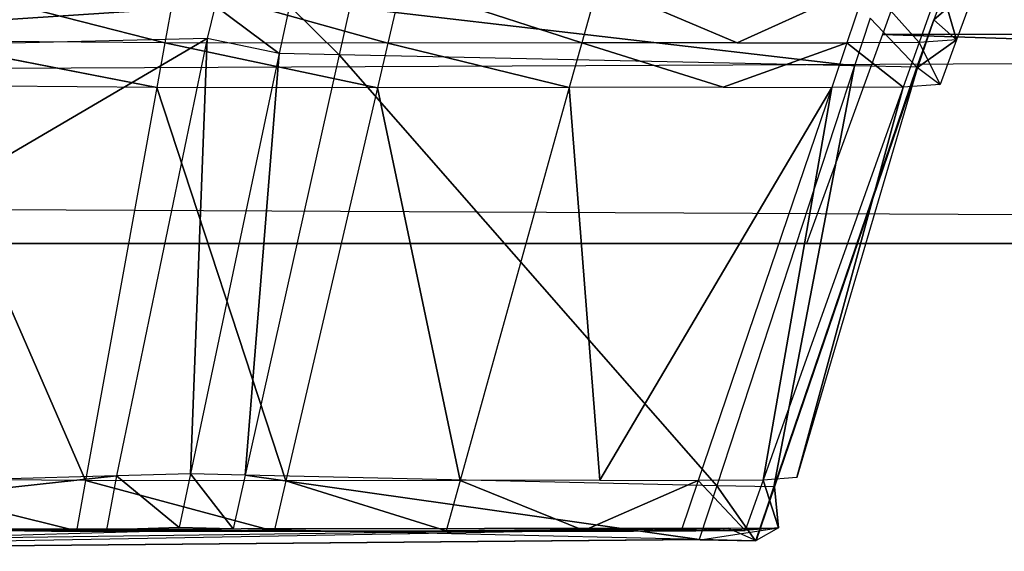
# Model space of a CAD drawing. Extents: x 0 to 0.356, y -0.372 to 0.
# Tile 21 of 32: x 0.29377 to 0.30157, y -0.37244 to -0.36823. Entities that reach past the tile are written whole.
import ezdxf

# ---------------------------------------------------------------- set-up
doc = ezdxf.new("R2010")
doc.units = 0
for name, color, linetype in [('L0_GRIFF_N_A714__2___REPLACEMTF', 7, 'CONTINUOUS'), ('L18_FRONTO_N_A714__0___REPLACEM', 7, 'CONTINUOUS'), ('L19_GRIFFO_N_A714__2___REPLACEM', 7, 'CONTINUOUS'), ('L3_FRONTU_N_A714__0___REPLACEMT', 7, 'CONTINUOUS')]:
    doc.layers.add(name, color=color, linetype=linetype)

msp = doc.modelspace()

# ---------------------------------------------------------------- linework, layer by layer
at = {"layer": 'L0_GRIFF_N_A714__2___REPLACEMTF', "color": 254}
for points, invisible_edges in [([(0.301179, -0.36777, 0.516709), (0.301004, -0.368227, 0.517014), (0.301008, -0.368231, 0.516709), (0.301179, -0.36777, 0.516709)], 13), ([(0.301008, -0.368231, 0.516709), (0.301359, -0.367922, 0.503193), (0.301179, -0.36777, 0.516709), (0.301008, -0.368231, 0.516709)], 14), ([(0.293033, -0.367932, 0.491464), (0.294922, -0.368411, 0.492505), (0.292975, -0.368398, 0.491624), (0.293033, -0.367932, 0.491464)], 13), ([(0.294922, -0.368411, 0.492505), (0.293033, -0.367932, 0.491464), (0.295006, -0.367946, 0.492357), (0.294922, -0.368411, 0.492505)], 14), ([(0.299453, -0.368411, 0.49703), (0.298351, -0.367946, 0.495159), (0.2996, -0.367945, 0.496945), (0.299453, -0.368411, 0.49703)], 14), ([(0.300478, -0.367947, 0.498926), (0.299453, -0.368411, 0.49703), (0.2996, -0.367945, 0.496945), (0.300478, -0.367947, 0.498926)], 14), ([(0.300892, -0.36841, 0.501058), (0.300478, -0.367947, 0.498926), (0.301058, -0.367944, 0.501028), (0.300892, -0.36841, 0.501058)], 14), ([(0.301058, -0.367944, 0.501028), (0.301189, -0.368387, 0.503195), (0.300892, -0.36841, 0.501058), (0.301058, -0.367944, 0.501028)], 13), ([(0.301359, -0.367922, 0.503193), (0.301008, -0.368231, 0.516709), (0.301189, -0.368387, 0.503195), (0.301359, -0.367922, 0.503193)], 13), ([(0.301189, -0.368387, 0.503195), (0.301058, -0.367944, 0.501028), (0.301359, -0.367922, 0.503193), (0.301189, -0.368387, 0.503195)], 14), ([(0.295006, -0.367946, 0.492357), (0.296687, -0.368415, 0.493742), (0.294922, -0.368411, 0.492505), (0.295006, -0.367946, 0.492357)], 13), ([(0.296687, -0.368415, 0.493742), (0.295006, -0.367946, 0.492357), (0.296795, -0.36795, 0.493611), (0.296687, -0.368415, 0.493742)], 14), ([(0.296795, -0.36795, 0.493611), (0.298221, -0.368411, 0.495269), (0.296687, -0.368415, 0.493742), (0.296795, -0.36795, 0.493611)], 13), ([(0.298221, -0.368411, 0.495269), (0.296795, -0.36795, 0.493611), (0.298351, -0.367946, 0.495159), (0.298221, -0.368411, 0.495269)], 14), ([(0.298351, -0.367946, 0.495159), (0.299453, -0.368411, 0.49703), (0.298221, -0.368411, 0.495269), (0.298351, -0.367946, 0.495159)], 13), ([(0.299453, -0.368411, 0.49703), (0.300478, -0.367947, 0.498926), (0.30032, -0.368412, 0.498985), (0.299453, -0.368411, 0.49703)], 13), ([(0.300478, -0.367947, 0.498926), (0.300892, -0.36841, 0.501058), (0.30032, -0.368412, 0.498985), (0.300478, -0.367947, 0.498926)], 13), ([(0.289086, -0.368524, 0.517014), (0.295321, -0.36812, 0.517014), (0.289085, -0.36813, 0.517014), (0.289086, -0.368524, 0.517014)], 13), ([(0.295321, -0.36812, 0.517014), (0.289086, -0.368524, 0.517014), (0.295257, -0.368377, 0.517014), (0.295321, -0.36812, 0.517014)], 14), ([(0.295827, -0.368497, 0.517014), (0.295321, -0.36812, 0.517014), (0.295257, -0.368377, 0.517014), (0.295827, -0.368497, 0.517014)], 13), ([(0.295321, -0.36812, 0.517014), (0.295827, -0.368497, 0.517014), (0.295907, -0.368119, 0.517014), (0.295321, -0.36812, 0.517014)], 14), ([(0.296301, -0.368507, 0.517014), (0.295907, -0.368119, 0.517014), (0.295827, -0.368497, 0.517014), (0.296301, -0.368507, 0.517014)], 13), ([(0.295907, -0.368119, 0.517014), (0.296301, -0.368507, 0.517014), (0.296385, -0.368129, 0.517014), (0.295907, -0.368119, 0.517014)], 14), ([(0.300381, -0.368594, 0.517014), (0.296385, -0.368129, 0.517014), (0.296301, -0.368507, 0.517014), (0.300381, -0.368594, 0.517014)], 13), ([(0.296385, -0.368129, 0.517014), (0.300381, -0.368594, 0.517014), (0.300505, -0.368217, 0.517014), (0.296385, -0.368129, 0.517014)], 14), ([(0.300875, -0.368605, 0.517014), (0.300505, -0.368217, 0.517014), (0.300381, -0.368594, 0.517014), (0.300875, -0.368605, 0.517014)], 13), ([(0.300505, -0.368217, 0.517014), (0.300875, -0.368605, 0.517014), (0.301004, -0.368227, 0.517014), (0.300505, -0.368217, 0.517014)], 14), ([(0.300875, -0.368605, 0.517014), (0.301008, -0.368231, 0.516709), (0.301004, -0.368227, 0.517014), (0.300875, -0.368605, 0.517014)], 14), ([(0.301008, -0.368231, 0.516709), (0.300875, -0.368605, 0.517014), (0.300879, -0.368608, 0.51671), (0.301008, -0.368231, 0.516709)], 13), ([(0.300879, -0.368608, 0.51671), (0.301189, -0.368387, 0.503195), (0.301008, -0.368231, 0.516709), (0.300879, -0.368608, 0.51671)], 14), ([(0.289095, -0.371989, 0.517014), (0.295257, -0.368377, 0.517014), (0.289086, -0.368524, 0.517014), (0.289095, -0.371989, 0.517014)], 13), ([(0.295257, -0.368377, 0.517014), (0.289095, -0.371989, 0.517014), (0.29454, -0.371838, 0.517014), (0.295257, -0.368377, 0.517014)], 14), ([(0.292975, -0.368398, 0.491624), (0.294858, -0.368765, 0.492617), (0.292931, -0.368751, 0.491745), (0.292975, -0.368398, 0.491624)], 13), ([(0.294858, -0.368765, 0.492617), (0.292975, -0.368398, 0.491624), (0.294922, -0.368411, 0.492505), (0.294858, -0.368765, 0.492617)], 14), ([(0.295124, -0.371822, 0.517014), (0.295257, -0.368377, 0.517014), (0.29454, -0.371838, 0.517014), (0.295124, -0.371822, 0.517014)], 13), ([(0.294922, -0.368411, 0.492505), (0.296604, -0.368768, 0.493841), (0.294858, -0.368765, 0.492617), (0.294922, -0.368411, 0.492505)], 13), ([(0.296604, -0.368768, 0.493841), (0.294922, -0.368411, 0.492505), (0.296687, -0.368415, 0.493742), (0.296604, -0.368768, 0.493841)], 14), ([(0.295257, -0.368377, 0.517014), (0.295124, -0.371822, 0.517014), (0.295827, -0.368497, 0.517014), (0.295257, -0.368377, 0.517014)], 14), ([(0.298123, -0.368765, 0.495352), (0.296687, -0.368415, 0.493742), (0.298221, -0.368411, 0.495269), (0.298123, -0.368765, 0.495352)], 14), ([(0.298221, -0.368411, 0.495269), (0.299342, -0.368764, 0.497096), (0.298123, -0.368765, 0.495352), (0.298221, -0.368411, 0.495269)], 13), ([(0.299342, -0.368764, 0.497096), (0.298221, -0.368411, 0.495269), (0.299453, -0.368411, 0.49703), (0.299342, -0.368764, 0.497096)], 14), ([(0.30032, -0.368412, 0.498985), (0.299342, -0.368764, 0.497096), (0.299453, -0.368411, 0.49703), (0.30032, -0.368412, 0.498985)], 14), ([(0.299342, -0.368764, 0.497096), (0.30032, -0.368412, 0.498985), (0.3002, -0.368766, 0.49903), (0.299342, -0.368764, 0.497096)], 13), ([(0.30032, -0.368412, 0.498985), (0.300766, -0.368763, 0.501082), (0.3002, -0.368766, 0.49903), (0.30032, -0.368412, 0.498985)], 13), ([(0.300766, -0.368763, 0.501082), (0.30032, -0.368412, 0.498985), (0.300892, -0.36841, 0.501058), (0.300766, -0.368763, 0.501082)], 14), ([(0.300892, -0.36841, 0.501058), (0.301059, -0.368741, 0.503196), (0.300766, -0.368763, 0.501082), (0.300892, -0.36841, 0.501058)], 13), ([(0.301189, -0.368387, 0.503195), (0.300879, -0.368608, 0.51671), (0.301059, -0.368741, 0.503196), (0.301189, -0.368387, 0.503195)], 13), ([(0.301059, -0.368741, 0.503196), (0.300892, -0.36841, 0.501058), (0.301189, -0.368387, 0.503195), (0.301059, -0.368741, 0.503196)], 14), ([(0.296687, -0.368415, 0.493742), (0.298123, -0.368765, 0.495352), (0.296604, -0.368768, 0.493841), (0.296687, -0.368415, 0.493742)], 13), ([(0.295557, -0.371832, 0.517014), (0.295827, -0.368497, 0.517014), (0.295124, -0.371822, 0.517014), (0.295557, -0.371832, 0.517014)], 13), ([(0.295827, -0.368497, 0.517014), (0.295557, -0.371832, 0.517014), (0.296301, -0.368507, 0.517014), (0.295827, -0.368497, 0.517014)], 14), ([(0.29929, -0.371916, 0.517014), (0.296301, -0.368507, 0.517014), (0.295557, -0.371832, 0.517014), (0.29929, -0.371916, 0.517014)], 13), ([(0.296301, -0.368507, 0.517014), (0.29929, -0.371916, 0.517014), (0.300381, -0.368594, 0.517014), (0.296301, -0.368507, 0.517014)], 14), ([(0.299743, -0.371926, 0.517014), (0.300381, -0.368594, 0.517014), (0.29929, -0.371916, 0.517014), (0.299743, -0.371926, 0.517014)], 13), ([(0.300381, -0.368594, 0.517014), (0.299743, -0.371926, 0.517014), (0.300875, -0.368605, 0.517014), (0.300381, -0.368594, 0.517014)], 14), ([(0.299747, -0.371925, 0.51671), (0.300875, -0.368605, 0.517014), (0.299743, -0.371926, 0.517014), (0.299747, -0.371925, 0.51671)], 13), ([(0.300875, -0.368605, 0.517014), (0.299747, -0.371925, 0.51671), (0.300879, -0.368608, 0.51671), (0.300875, -0.368605, 0.517014)], 14), ([(0.300879, -0.368608, 0.51671), (0.299747, -0.371925, 0.51671), (0.299923, -0.371852, 0.503208), (0.300879, -0.368608, 0.51671)], 14), ([(0.300879, -0.368608, 0.51671), (0.299923, -0.371852, 0.503208), (0.301059, -0.368741, 0.503196), (0.300879, -0.368608, 0.51671)], 14), ([(0.292931, -0.368751, 0.491745), (0.294294, -0.371874, 0.493604), (0.292545, -0.371861, 0.492813), (0.292931, -0.368751, 0.491745)], 13), ([(0.294294, -0.371874, 0.493604), (0.292931, -0.368751, 0.491745), (0.294858, -0.368765, 0.492617), (0.294294, -0.371874, 0.493604)], 14), ([(0.294858, -0.368765, 0.492617), (0.295879, -0.371877, 0.494716), (0.294294, -0.371874, 0.493604), (0.294858, -0.368765, 0.492617)], 13), ([(0.295879, -0.371877, 0.494716), (0.294858, -0.368765, 0.492617), (0.296604, -0.368768, 0.493841), (0.295879, -0.371877, 0.494716)], 14), ([(0.296604, -0.368768, 0.493841), (0.297258, -0.371874, 0.496087), (0.295879, -0.371877, 0.494716), (0.296604, -0.368768, 0.493841)], 13), ([(0.297258, -0.371874, 0.496087), (0.296604, -0.368768, 0.493841), (0.298123, -0.368765, 0.495352), (0.297258, -0.371874, 0.496087)], 14), ([(0.298123, -0.368765, 0.495352), (0.298364, -0.371873, 0.49767), (0.297258, -0.371874, 0.496087), (0.298123, -0.368765, 0.495352)], 13), ([(0.298364, -0.371873, 0.49767), (0.298123, -0.368765, 0.495352), (0.299342, -0.368764, 0.497096), (0.298364, -0.371873, 0.49767)], 14), ([(0.3002, -0.368766, 0.49903), (0.298364, -0.371873, 0.49767), (0.299342, -0.368764, 0.497096), (0.3002, -0.368766, 0.49903)], 14), ([(0.298364, -0.371873, 0.49767), (0.3002, -0.368766, 0.49903), (0.299143, -0.371875, 0.499426), (0.298364, -0.371873, 0.49767)], 13), ([(0.3002, -0.368766, 0.49903), (0.299657, -0.371872, 0.501289), (0.299143, -0.371875, 0.499426), (0.3002, -0.368766, 0.49903)], 13), ([(0.300766, -0.368763, 0.501082), (0.299923, -0.371852, 0.503208), (0.299657, -0.371872, 0.501289), (0.300766, -0.368763, 0.501082)], 13), ([(0.299657, -0.371872, 0.501289), (0.3002, -0.368766, 0.49903), (0.300766, -0.368763, 0.501082), (0.299657, -0.371872, 0.501289)], 14), ([(0.299923, -0.371852, 0.503208), (0.300766, -0.368763, 0.501082), (0.301059, -0.368741, 0.503196), (0.299923, -0.371852, 0.503208)], 14), ([(0.289095, -0.372433, 0.517014), (0.29454, -0.371838, 0.517014), (0.289095, -0.371989, 0.517014), (0.289095, -0.372433, 0.517014)], 13), ([(0.29454, -0.371838, 0.517014), (0.289095, -0.372433, 0.517014), (0.294459, -0.372265, 0.517014), (0.29454, -0.371838, 0.517014)], 14), ([(0.295034, -0.372247, 0.517014), (0.29454, -0.371838, 0.517014), (0.294459, -0.372265, 0.517014), (0.295034, -0.372247, 0.517014)], 13), ([(0.29454, -0.371838, 0.517014), (0.295034, -0.372247, 0.517014), (0.295124, -0.371822, 0.517014), (0.29454, -0.371838, 0.517014)], 14), ([(0.295462, -0.372257, 0.517014), (0.295124, -0.371822, 0.517014), (0.295034, -0.372247, 0.517014), (0.295462, -0.372257, 0.517014)], 13), ([(0.295124, -0.371822, 0.517014), (0.295462, -0.372257, 0.517014), (0.295557, -0.371832, 0.517014), (0.295124, -0.371822, 0.517014)], 14), ([(0.299151, -0.372341, 0.517014), (0.295557, -0.371832, 0.517014), (0.295462, -0.372257, 0.517014), (0.299151, -0.372341, 0.517014)], 13), ([(0.295557, -0.371832, 0.517014), (0.299151, -0.372341, 0.517014), (0.29929, -0.371916, 0.517014), (0.295557, -0.371832, 0.517014)], 14), ([(0.292545, -0.371861, 0.492813), (0.294222, -0.372272, 0.493731), (0.292495, -0.372259, 0.49295), (0.292545, -0.371861, 0.492813)], 13), ([(0.294222, -0.372272, 0.493731), (0.292545, -0.371861, 0.492813), (0.294294, -0.371874, 0.493604), (0.294222, -0.372272, 0.493731)], 14), ([(0.294294, -0.371874, 0.493604), (0.295786, -0.372275, 0.494828), (0.294222, -0.372272, 0.493731), (0.294294, -0.371874, 0.493604)], 13), ([(0.295786, -0.372275, 0.494828), (0.294294, -0.371874, 0.493604), (0.295879, -0.371877, 0.494716), (0.295786, -0.372275, 0.494828)], 14), ([(0.295879, -0.371877, 0.494716), (0.297147, -0.372272, 0.496181), (0.295786, -0.372275, 0.494828), (0.295879, -0.371877, 0.494716)], 13), ([(0.297147, -0.372272, 0.496181), (0.295879, -0.371877, 0.494716), (0.297258, -0.371874, 0.496087), (0.297147, -0.372272, 0.496181)], 14), ([(0.297258, -0.371874, 0.496087), (0.298239, -0.372271, 0.497744), (0.297147, -0.372272, 0.496181), (0.297258, -0.371874, 0.496087)], 13), ([(0.298239, -0.372271, 0.497744), (0.297258, -0.371874, 0.496087), (0.298364, -0.371873, 0.49767), (0.298239, -0.372271, 0.497744)], 14), ([(0.299143, -0.371875, 0.499426), (0.298239, -0.372271, 0.497744), (0.298364, -0.371873, 0.49767), (0.299143, -0.371875, 0.499426)], 14), ([(0.298239, -0.372271, 0.497744), (0.299143, -0.371875, 0.499426), (0.299008, -0.372273, 0.499477), (0.298239, -0.372271, 0.497744)], 13), ([(0.299143, -0.371875, 0.499426), (0.299515, -0.37227, 0.501315), (0.299008, -0.372273, 0.499477), (0.299143, -0.371875, 0.499426)], 13), ([(0.299515, -0.37227, 0.501315), (0.299143, -0.371875, 0.499426), (0.299657, -0.371872, 0.501289), (0.299515, -0.37227, 0.501315)], 14), ([(0.299598, -0.372351, 0.517014), (0.29929, -0.371916, 0.517014), (0.299151, -0.372341, 0.517014), (0.299598, -0.372351, 0.517014)], 13), ([(0.29929, -0.371916, 0.517014), (0.299598, -0.372351, 0.517014), (0.299743, -0.371926, 0.517014), (0.29929, -0.371916, 0.517014)], 14), ([(0.299657, -0.371872, 0.501289), (0.299778, -0.37225, 0.503209), (0.299515, -0.37227, 0.501315), (0.299657, -0.371872, 0.501289)], 13), ([(0.299778, -0.37225, 0.503209), (0.299657, -0.371872, 0.501289), (0.299923, -0.371852, 0.503208), (0.299778, -0.37225, 0.503209)], 14), ([(0.299747, -0.371925, 0.51671), (0.299778, -0.37225, 0.503209), (0.299923, -0.371852, 0.503208), (0.299747, -0.371925, 0.51671)], 14), ([(0.299602, -0.372349, 0.51671), (0.299743, -0.371926, 0.517014), (0.299598, -0.372351, 0.517014), (0.299602, -0.372349, 0.51671)], 13), ([(0.299778, -0.37225, 0.503209), (0.299747, -0.371925, 0.51671), (0.299602, -0.372349, 0.51671), (0.299778, -0.37225, 0.503209)], 13), ([(0.299743, -0.371926, 0.517014), (0.299602, -0.372349, 0.51671), (0.299747, -0.371925, 0.51671), (0.299743, -0.371926, 0.517014)], 14), ([(0.2891, -0.372435, 0.516677), (0.28899, -0.372389, 0.495694), (0.29938, -0.372253, 0.503234), (0.2891, -0.372435, 0.516677)], 14), ([(0.29938, -0.372253, 0.503234), (0.28899, -0.372389, 0.495694), (0.292359, -0.372262, 0.493325), (0.29938, -0.372253, 0.503234)], 14), ([(0.289095, -0.372433, 0.517014), (0.2891, -0.372435, 0.516677), (0.295462, -0.372257, 0.517014), (0.289095, -0.372433, 0.517014)], 14), ([(0.29916, -0.372344, 0.516708), (0.2891, -0.372435, 0.516677), (0.29938, -0.372253, 0.503234), (0.29916, -0.372344, 0.516708)], 14), ([(0.299151, -0.372341, 0.517014), (0.295462, -0.372257, 0.517014), (0.2891, -0.372435, 0.516677), (0.299151, -0.372341, 0.517014)], 14), ([(0.29938, -0.372253, 0.503234), (0.292359, -0.372262, 0.493325), (0.296841, -0.372275, 0.496438), (0.29938, -0.372253, 0.503234)], 14), ([(0.294222, -0.372272, 0.493731), (0.292359, -0.372262, 0.493325), (0.292495, -0.372259, 0.49295), (0.294222, -0.372272, 0.493731)], 13), ([(0.292359, -0.372262, 0.493325), (0.294222, -0.372272, 0.493731), (0.294024, -0.372275, 0.494078), (0.292359, -0.372262, 0.493325)], 14), ([(0.296841, -0.372275, 0.496438), (0.292359, -0.372262, 0.493325), (0.294024, -0.372275, 0.494078), (0.296841, -0.372275, 0.496438)], 14), ([(0.295786, -0.372275, 0.494828), (0.294024, -0.372275, 0.494078), (0.294222, -0.372272, 0.493731), (0.295786, -0.372275, 0.494828)], 13), ([(0.294024, -0.372275, 0.494078), (0.295786, -0.372275, 0.494828), (0.29553, -0.372278, 0.495134), (0.294024, -0.372275, 0.494078)], 14), ([(0.296841, -0.372275, 0.496438), (0.294024, -0.372275, 0.494078), (0.29553, -0.372278, 0.495134), (0.296841, -0.372275, 0.496438)], 14), ([(0.297147, -0.372272, 0.496181), (0.29553, -0.372278, 0.495134), (0.295786, -0.372275, 0.494828), (0.297147, -0.372272, 0.496181)], 13), ([(0.29553, -0.372278, 0.495134), (0.297147, -0.372272, 0.496181), (0.296841, -0.372275, 0.496438), (0.29553, -0.372278, 0.495134)], 14), ([(0.29938, -0.372253, 0.503234), (0.296841, -0.372275, 0.496438), (0.298632, -0.372276, 0.499611), (0.29938, -0.372253, 0.503234)], 14), ([(0.298239, -0.372271, 0.497744), (0.296841, -0.372275, 0.496438), (0.297147, -0.372272, 0.496181), (0.298239, -0.372271, 0.497744)], 13), ([(0.296841, -0.372275, 0.496438), (0.298239, -0.372271, 0.497744), (0.297891, -0.372274, 0.49794), (0.296841, -0.372275, 0.496438)], 14), ([(0.298632, -0.372276, 0.499611), (0.296841, -0.372275, 0.496438), (0.297891, -0.372274, 0.49794), (0.298632, -0.372276, 0.499611)], 14), ([(0.299008, -0.372273, 0.499477), (0.297891, -0.372274, 0.49794), (0.298239, -0.372271, 0.497744), (0.299008, -0.372273, 0.499477)], 13), ([(0.297891, -0.372274, 0.49794), (0.299008, -0.372273, 0.499477), (0.298632, -0.372276, 0.499611), (0.297891, -0.372274, 0.49794)], 14), ([(0.29938, -0.372253, 0.503234), (0.298632, -0.372276, 0.499611), (0.299125, -0.372273, 0.501396), (0.29938, -0.372253, 0.503234)], 14), ([(0.299515, -0.37227, 0.501315), (0.298632, -0.372276, 0.499611), (0.299008, -0.372273, 0.499477), (0.299515, -0.37227, 0.501315)], 13), ([(0.298632, -0.372276, 0.499611), (0.299515, -0.37227, 0.501315), (0.299125, -0.372273, 0.501396), (0.298632, -0.372276, 0.499611)], 14), ([(0.299778, -0.37225, 0.503209), (0.299125, -0.372273, 0.501396), (0.299515, -0.37227, 0.501315), (0.299778, -0.37225, 0.503209)], 13), ([(0.299125, -0.372273, 0.501396), (0.299778, -0.37225, 0.503209), (0.29938, -0.372253, 0.503234), (0.299125, -0.372273, 0.501396)], 14), ([(0.29938, -0.372253, 0.503234), (0.299602, -0.372349, 0.51671), (0.29916, -0.372344, 0.516708), (0.29938, -0.372253, 0.503234)], 14), ([(0.299602, -0.372349, 0.51671), (0.29938, -0.372253, 0.503234), (0.299778, -0.37225, 0.503209), (0.299602, -0.372349, 0.51671)], 13), ([(0.299151, -0.372341, 0.517014), (0.2891, -0.372435, 0.516677), (0.29916, -0.372344, 0.516708), (0.299151, -0.372341, 0.517014)], 14), ([(0.299602, -0.372349, 0.51671), (0.299151, -0.372341, 0.517014), (0.29916, -0.372344, 0.516708), (0.299602, -0.372349, 0.51671)], 13), ([(0.299151, -0.372341, 0.517014), (0.299602, -0.372349, 0.51671), (0.299598, -0.372351, 0.517014), (0.299151, -0.372341, 0.517014)], 14)]:
    msp.add_3dface(points, dxfattribs=dict(at, invisible_edges=invisible_edges))
at = {"layer": 'L18_FRONTO_N_A714__0___REPLACEM', "color": 8}
for points, invisible_edges in [([(0.349193, -0.368345, 0.856), (0.006722, -0.352928, 0.856), (0.006722, -0.368345, 0.856), (0.349193, -0.368345, 0.856)], 13), ([(0.006722, -0.352928, 0.856), (0.349193, -0.368345, 0.856), (0.349193, -0.352928, 0.856), (0.006722, -0.352928, 0.856)], 14), ([(0.306214, -0.352928, 0.521), (0.349193, -0.368345, 0.521), (0.300602, -0.368345, 0.521), (0.306214, -0.352928, 0.521)], 13), ([(0.349193, -0.37, 0.856), (0.006722, -0.368345, 0.856), (0.006722, -0.37, 0.856), (0.349193, -0.37, 0.856)], 13), ([(0.006722, -0.368345, 0.856), (0.349193, -0.37, 0.856), (0.349193, -0.368345, 0.856), (0.006722, -0.368345, 0.856)], 14), ([(0.300602, -0.368345, 0.521), (0.349193, -0.37, 0.521), (0.3, -0.37, 0.521), (0.300602, -0.368345, 0.521)], 13), ([(0.349193, -0.37, 0.521), (0.300602, -0.368345, 0.521), (0.349193, -0.368345, 0.521), (0.349193, -0.37, 0.521)], 14), ([(0.006722, -0.37, 0.85429), (0.066, -0.37, 0.543), (0.349193, -0.37, 0.85429), (0.006722, -0.37, 0.85429)], 15), ([(0.349193, -0.37, 0.856), (0.006722, -0.37, 0.85429), (0.349193, -0.37, 0.85429), (0.349193, -0.37, 0.856)], 13), ([(0.006722, -0.37, 0.85429), (0.349193, -0.37, 0.856), (0.006722, -0.37, 0.856), (0.006722, -0.37, 0.85429)], 14), ([(0.29, -0.37, 0.543), (0.349193, -0.37, 0.85429), (0.066, -0.37, 0.543), (0.29, -0.37, 0.543)], 13), ([(0.291951, -0.37, 0.542808), (0.349193, -0.37, 0.85429), (0.29, -0.37, 0.543), (0.291951, -0.37, 0.542808)], 10), ([(0.293827, -0.37, 0.542239), (0.349193, -0.37, 0.85429), (0.291951, -0.37, 0.542808), (0.293827, -0.37, 0.542239)], 13), ([(0.295556, -0.37, 0.541315), (0.349193, -0.37, 0.85429), (0.293827, -0.37, 0.542239), (0.295556, -0.37, 0.541315)], 10), ([(0.297071, -0.37, 0.540071), (0.349193, -0.37, 0.85429), (0.295556, -0.37, 0.541315), (0.297071, -0.37, 0.540071)], 13), ([(0.298315, -0.37, 0.538556), (0.349193, -0.37, 0.85429), (0.297071, -0.37, 0.540071), (0.298315, -0.37, 0.538556)], 10), ([(0.299239, -0.37, 0.536827), (0.349193, -0.37, 0.85429), (0.298315, -0.37, 0.538556), (0.299239, -0.37, 0.536827)], 13), ([(0.299808, -0.37, 0.534951), (0.349193, -0.37, 0.85429), (0.299239, -0.37, 0.536827), (0.299808, -0.37, 0.534951)], 10), ([(0.3, -0.37, 0.533), (0.349193, -0.37, 0.85429), (0.299808, -0.37, 0.534951), (0.3, -0.37, 0.533)], 13), ([(0.349193, -0.37, 0.85429), (0.3, -0.37, 0.522618), (0.349193, -0.37, 0.522618), (0.349193, -0.37, 0.85429)], 13), ([(0.3, -0.37, 0.522618), (0.349193, -0.37, 0.85429), (0.3, -0.37, 0.533), (0.3, -0.37, 0.522618)], 10), ([(0.349193, -0.37, 0.522618), (0.3, -0.37, 0.521), (0.349193, -0.37, 0.521), (0.349193, -0.37, 0.522618)], 13), ([(0.3, -0.37, 0.521), (0.349193, -0.37, 0.522618), (0.3, -0.37, 0.522618), (0.3, -0.37, 0.521)], 14)]:
    msp.add_3dface(points, dxfattribs=dict(at, invisible_edges=invisible_edges))
at = {"layer": 'L19_GRIFFO_N_A714__2___REPLACEM', "color": 254}
for points, invisible_edges in [([(0.301004, -0.368227, 0.519986), (0.301179, -0.36777, 0.520291), (0.301008, -0.368231, 0.520291), (0.301004, -0.368227, 0.519986)], 13), ([(0.301359, -0.367922, 0.533807), (0.301008, -0.368231, 0.520291), (0.301179, -0.36777, 0.520291), (0.301359, -0.367922, 0.533807)], 14), ([(0.294922, -0.368411, 0.544496), (0.293033, -0.367932, 0.545536), (0.292975, -0.368398, 0.545376), (0.294922, -0.368411, 0.544496)], 13), ([(0.293033, -0.367932, 0.545536), (0.294922, -0.368411, 0.544496), (0.295006, -0.367946, 0.544643), (0.293033, -0.367932, 0.545536)], 14), ([(0.298351, -0.367946, 0.541842), (0.299453, -0.368411, 0.53997), (0.2996, -0.367945, 0.540056), (0.298351, -0.367946, 0.541842)], 14), ([(0.299453, -0.368411, 0.53997), (0.300478, -0.367947, 0.538074), (0.2996, -0.367945, 0.540056), (0.299453, -0.368411, 0.53997)], 14), ([(0.300478, -0.367947, 0.538074), (0.300892, -0.36841, 0.535942), (0.301058, -0.367944, 0.535972), (0.300478, -0.367947, 0.538074)], 14), ([(0.301189, -0.368387, 0.533805), (0.301058, -0.367944, 0.535972), (0.300892, -0.36841, 0.535942), (0.301189, -0.368387, 0.533805)], 13), ([(0.301008, -0.368231, 0.520291), (0.301359, -0.367922, 0.533807), (0.301189, -0.368387, 0.533805), (0.301008, -0.368231, 0.520291)], 13), ([(0.301058, -0.367944, 0.535972), (0.301189, -0.368387, 0.533805), (0.301359, -0.367922, 0.533807), (0.301058, -0.367944, 0.535972)], 14), ([(0.296687, -0.368415, 0.543258), (0.295006, -0.367946, 0.544643), (0.294922, -0.368411, 0.544496), (0.296687, -0.368415, 0.543258)], 13), ([(0.295006, -0.367946, 0.544643), (0.296687, -0.368415, 0.543258), (0.296795, -0.36795, 0.543389), (0.295006, -0.367946, 0.544643)], 14), ([(0.298221, -0.368411, 0.541732), (0.296795, -0.36795, 0.543389), (0.296687, -0.368415, 0.543258), (0.298221, -0.368411, 0.541732)], 13), ([(0.296795, -0.36795, 0.543389), (0.298221, -0.368411, 0.541732), (0.298351, -0.367946, 0.541842), (0.296795, -0.36795, 0.543389)], 14), ([(0.299453, -0.368411, 0.53997), (0.298351, -0.367946, 0.541842), (0.298221, -0.368411, 0.541732), (0.299453, -0.368411, 0.53997)], 13), ([(0.300478, -0.367947, 0.538074), (0.299453, -0.368411, 0.53997), (0.30032, -0.368412, 0.538015), (0.300478, -0.367947, 0.538074)], 13), ([(0.300892, -0.36841, 0.535942), (0.300478, -0.367947, 0.538074), (0.30032, -0.368412, 0.538015), (0.300892, -0.36841, 0.535942)], 13), ([(0.295321, -0.36812, 0.519986), (0.289086, -0.368524, 0.519986), (0.289085, -0.36813, 0.519986), (0.295321, -0.36812, 0.519986)], 13), ([(0.289086, -0.368524, 0.519986), (0.295321, -0.36812, 0.519986), (0.295257, -0.368377, 0.519986), (0.289086, -0.368524, 0.519986)], 14), ([(0.295321, -0.36812, 0.519986), (0.295827, -0.368497, 0.519986), (0.295257, -0.368377, 0.519986), (0.295321, -0.36812, 0.519986)], 13), ([(0.295827, -0.368497, 0.519986), (0.295321, -0.36812, 0.519986), (0.295907, -0.368119, 0.519986), (0.295827, -0.368497, 0.519986)], 14), ([(0.295907, -0.368119, 0.519986), (0.296301, -0.368507, 0.519986), (0.295827, -0.368497, 0.519986), (0.295907, -0.368119, 0.519986)], 13), ([(0.296301, -0.368507, 0.519986), (0.295907, -0.368119, 0.519986), (0.296385, -0.368129, 0.519986), (0.296301, -0.368507, 0.519986)], 14), ([(0.296385, -0.368129, 0.519986), (0.300381, -0.368594, 0.519986), (0.296301, -0.368507, 0.519986), (0.296385, -0.368129, 0.519986)], 13), ([(0.300381, -0.368594, 0.519986), (0.296385, -0.368129, 0.519986), (0.300505, -0.368217, 0.519986), (0.300381, -0.368594, 0.519986)], 14), ([(0.300505, -0.368217, 0.519986), (0.300875, -0.368605, 0.519986), (0.300381, -0.368594, 0.519986), (0.300505, -0.368217, 0.519986)], 13), ([(0.300875, -0.368605, 0.519986), (0.300505, -0.368217, 0.519986), (0.301004, -0.368227, 0.519986), (0.300875, -0.368605, 0.519986)], 14), ([(0.301008, -0.368231, 0.520291), (0.300875, -0.368605, 0.519986), (0.301004, -0.368227, 0.519986), (0.301008, -0.368231, 0.520291)], 14), ([(0.300875, -0.368605, 0.519986), (0.301008, -0.368231, 0.520291), (0.300879, -0.368608, 0.520291), (0.300875, -0.368605, 0.519986)], 13), ([(0.301189, -0.368387, 0.533805), (0.300879, -0.368608, 0.520291), (0.301008, -0.368231, 0.520291), (0.301189, -0.368387, 0.533805)], 14), ([(0.295257, -0.368377, 0.519986), (0.289095, -0.371989, 0.519986), (0.289086, -0.368524, 0.519986), (0.295257, -0.368377, 0.519986)], 13), ([(0.289095, -0.371989, 0.519986), (0.295257, -0.368377, 0.519986), (0.29454, -0.371838, 0.519986), (0.289095, -0.371989, 0.519986)], 14), ([(0.294858, -0.368765, 0.544383), (0.292975, -0.368398, 0.545376), (0.292931, -0.368751, 0.545255), (0.294858, -0.368765, 0.544383)], 13), ([(0.292975, -0.368398, 0.545376), (0.294858, -0.368765, 0.544383), (0.294922, -0.368411, 0.544496), (0.292975, -0.368398, 0.545376)], 14), ([(0.295257, -0.368377, 0.519986), (0.295124, -0.371822, 0.519986), (0.29454, -0.371838, 0.519986), (0.295257, -0.368377, 0.519986)], 13), ([(0.296604, -0.368768, 0.543159), (0.294922, -0.368411, 0.544496), (0.294858, -0.368765, 0.544383), (0.296604, -0.368768, 0.543159)], 13), ([(0.294922, -0.368411, 0.544496), (0.296604, -0.368768, 0.543159), (0.296687, -0.368415, 0.543258), (0.294922, -0.368411, 0.544496)], 14), ([(0.295124, -0.371822, 0.519986), (0.295257, -0.368377, 0.519986), (0.295827, -0.368497, 0.519986), (0.295124, -0.371822, 0.519986)], 14), ([(0.296687, -0.368415, 0.543258), (0.298123, -0.368765, 0.541648), (0.298221, -0.368411, 0.541732), (0.296687, -0.368415, 0.543258)], 14), ([(0.299342, -0.368764, 0.539904), (0.298221, -0.368411, 0.541732), (0.298123, -0.368765, 0.541648), (0.299342, -0.368764, 0.539904)], 13), ([(0.298221, -0.368411, 0.541732), (0.299342, -0.368764, 0.539904), (0.299453, -0.368411, 0.53997), (0.298221, -0.368411, 0.541732)], 14), ([(0.299342, -0.368764, 0.539904), (0.30032, -0.368412, 0.538015), (0.299453, -0.368411, 0.53997), (0.299342, -0.368764, 0.539904)], 14), ([(0.30032, -0.368412, 0.538015), (0.299342, -0.368764, 0.539904), (0.3002, -0.368766, 0.53797), (0.30032, -0.368412, 0.538015)], 13), ([(0.300766, -0.368763, 0.535918), (0.30032, -0.368412, 0.538015), (0.3002, -0.368766, 0.53797), (0.300766, -0.368763, 0.535918)], 13), ([(0.30032, -0.368412, 0.538015), (0.300766, -0.368763, 0.535918), (0.300892, -0.36841, 0.535942), (0.30032, -0.368412, 0.538015)], 14), ([(0.301059, -0.368741, 0.533804), (0.300892, -0.36841, 0.535942), (0.300766, -0.368763, 0.535918), (0.301059, -0.368741, 0.533804)], 13), ([(0.300879, -0.368608, 0.520291), (0.301189, -0.368387, 0.533805), (0.301059, -0.368741, 0.533804), (0.300879, -0.368608, 0.520291)], 13), ([(0.300892, -0.36841, 0.535942), (0.301059, -0.368741, 0.533804), (0.301189, -0.368387, 0.533805), (0.300892, -0.36841, 0.535942)], 14), ([(0.298123, -0.368765, 0.541648), (0.296687, -0.368415, 0.543258), (0.296604, -0.368768, 0.543159), (0.298123, -0.368765, 0.541648)], 13), ([(0.295827, -0.368497, 0.519986), (0.295557, -0.371832, 0.519986), (0.295124, -0.371822, 0.519986), (0.295827, -0.368497, 0.519986)], 13), ([(0.295557, -0.371832, 0.519986), (0.295827, -0.368497, 0.519986), (0.296301, -0.368507, 0.519986), (0.295557, -0.371832, 0.519986)], 14), ([(0.296301, -0.368507, 0.519986), (0.29929, -0.371916, 0.519986), (0.295557, -0.371832, 0.519986), (0.296301, -0.368507, 0.519986)], 13), ([(0.29929, -0.371916, 0.519986), (0.296301, -0.368507, 0.519986), (0.300381, -0.368594, 0.519986), (0.29929, -0.371916, 0.519986)], 14), ([(0.300381, -0.368594, 0.519986), (0.299743, -0.371926, 0.519986), (0.29929, -0.371916, 0.519986), (0.300381, -0.368594, 0.519986)], 13), ([(0.299743, -0.371926, 0.519986), (0.300381, -0.368594, 0.519986), (0.300875, -0.368605, 0.519986), (0.299743, -0.371926, 0.519986)], 14), ([(0.300875, -0.368605, 0.519986), (0.299747, -0.371925, 0.52029), (0.299743, -0.371926, 0.519986), (0.300875, -0.368605, 0.519986)], 13), ([(0.299747, -0.371925, 0.52029), (0.300875, -0.368605, 0.519986), (0.300879, -0.368608, 0.520291), (0.299747, -0.371925, 0.52029)], 14), ([(0.300879, -0.368608, 0.520291), (0.299923, -0.371852, 0.533792), (0.299747, -0.371925, 0.52029), (0.300879, -0.368608, 0.520291)], 14), ([(0.300879, -0.368608, 0.520291), (0.301059, -0.368741, 0.533804), (0.299923, -0.371852, 0.533792), (0.300879, -0.368608, 0.520291)], 14), ([(0.294294, -0.371874, 0.543396), (0.292931, -0.368751, 0.545255), (0.292545, -0.371861, 0.544187), (0.294294, -0.371874, 0.543396)], 13), ([(0.292931, -0.368751, 0.545255), (0.294294, -0.371874, 0.543396), (0.294858, -0.368765, 0.544383), (0.292931, -0.368751, 0.545255)], 14), ([(0.295879, -0.371877, 0.542285), (0.294858, -0.368765, 0.544383), (0.294294, -0.371874, 0.543396), (0.295879, -0.371877, 0.542285)], 13), ([(0.294858, -0.368765, 0.544383), (0.295879, -0.371877, 0.542285), (0.296604, -0.368768, 0.543159), (0.294858, -0.368765, 0.544383)], 14), ([(0.297258, -0.371874, 0.540913), (0.296604, -0.368768, 0.543159), (0.295879, -0.371877, 0.542285), (0.297258, -0.371874, 0.540913)], 13), ([(0.296604, -0.368768, 0.543159), (0.297258, -0.371874, 0.540913), (0.298123, -0.368765, 0.541648), (0.296604, -0.368768, 0.543159)], 14), ([(0.298364, -0.371873, 0.53933), (0.298123, -0.368765, 0.541648), (0.297258, -0.371874, 0.540913), (0.298364, -0.371873, 0.53933)], 13), ([(0.298123, -0.368765, 0.541648), (0.298364, -0.371873, 0.53933), (0.299342, -0.368764, 0.539904), (0.298123, -0.368765, 0.541648)], 14), ([(0.298364, -0.371873, 0.53933), (0.3002, -0.368766, 0.53797), (0.299342, -0.368764, 0.539904), (0.298364, -0.371873, 0.53933)], 14), ([(0.3002, -0.368766, 0.53797), (0.298364, -0.371873, 0.53933), (0.299143, -0.371875, 0.537574), (0.3002, -0.368766, 0.53797)], 13), ([(0.299657, -0.371872, 0.535711), (0.3002, -0.368766, 0.53797), (0.299143, -0.371875, 0.537574), (0.299657, -0.371872, 0.535711)], 13), ([(0.299923, -0.371852, 0.533792), (0.300766, -0.368763, 0.535918), (0.299657, -0.371872, 0.535711), (0.299923, -0.371852, 0.533792)], 13), ([(0.3002, -0.368766, 0.53797), (0.299657, -0.371872, 0.535711), (0.300766, -0.368763, 0.535918), (0.3002, -0.368766, 0.53797)], 14), ([(0.300766, -0.368763, 0.535918), (0.299923, -0.371852, 0.533792), (0.301059, -0.368741, 0.533804), (0.300766, -0.368763, 0.535918)], 14), ([(0.29454, -0.371838, 0.519986), (0.289095, -0.372433, 0.519986), (0.289095, -0.371989, 0.519986), (0.29454, -0.371838, 0.519986)], 13), ([(0.289095, -0.372433, 0.519986), (0.29454, -0.371838, 0.519986), (0.294459, -0.372265, 0.519986), (0.289095, -0.372433, 0.519986)], 14), ([(0.29454, -0.371838, 0.519986), (0.295034, -0.372247, 0.519986), (0.294459, -0.372265, 0.519986), (0.29454, -0.371838, 0.519986)], 13), ([(0.295034, -0.372247, 0.519986), (0.29454, -0.371838, 0.519986), (0.295124, -0.371822, 0.519986), (0.295034, -0.372247, 0.519986)], 14), ([(0.295124, -0.371822, 0.519986), (0.295462, -0.372257, 0.519986), (0.295034, -0.372247, 0.519986), (0.295124, -0.371822, 0.519986)], 13), ([(0.295462, -0.372257, 0.519986), (0.295124, -0.371822, 0.519986), (0.295557, -0.371832, 0.519986), (0.295462, -0.372257, 0.519986)], 14), ([(0.295557, -0.371832, 0.519986), (0.299151, -0.372341, 0.519986), (0.295462, -0.372257, 0.519986), (0.295557, -0.371832, 0.519986)], 13), ([(0.299151, -0.372341, 0.519986), (0.295557, -0.371832, 0.519986), (0.29929, -0.371916, 0.519986), (0.299151, -0.372341, 0.519986)], 14), ([(0.294222, -0.372272, 0.543269), (0.292545, -0.371861, 0.544187), (0.292495, -0.372259, 0.54405), (0.294222, -0.372272, 0.543269)], 13), ([(0.292545, -0.371861, 0.544187), (0.294222, -0.372272, 0.543269), (0.294294, -0.371874, 0.543396), (0.292545, -0.371861, 0.544187)], 14), ([(0.295786, -0.372275, 0.542173), (0.294294, -0.371874, 0.543396), (0.294222, -0.372272, 0.543269), (0.295786, -0.372275, 0.542173)], 13), ([(0.294294, -0.371874, 0.543396), (0.295786, -0.372275, 0.542173), (0.295879, -0.371877, 0.542285), (0.294294, -0.371874, 0.543396)], 14), ([(0.297147, -0.372272, 0.540819), (0.295879, -0.371877, 0.542285), (0.295786, -0.372275, 0.542173), (0.297147, -0.372272, 0.540819)], 13), ([(0.295879, -0.371877, 0.542285), (0.297147, -0.372272, 0.540819), (0.297258, -0.371874, 0.540913), (0.295879, -0.371877, 0.542285)], 14), ([(0.298239, -0.372271, 0.539256), (0.297258, -0.371874, 0.540913), (0.297147, -0.372272, 0.540819), (0.298239, -0.372271, 0.539256)], 13), ([(0.297258, -0.371874, 0.540913), (0.298239, -0.372271, 0.539256), (0.298364, -0.371873, 0.53933), (0.297258, -0.371874, 0.540913)], 14), ([(0.298239, -0.372271, 0.539256), (0.299143, -0.371875, 0.537574), (0.298364, -0.371873, 0.53933), (0.298239, -0.372271, 0.539256)], 14), ([(0.299143, -0.371875, 0.537574), (0.298239, -0.372271, 0.539256), (0.299008, -0.372273, 0.537523), (0.299143, -0.371875, 0.537574)], 13), ([(0.299515, -0.37227, 0.535685), (0.299143, -0.371875, 0.537574), (0.299008, -0.372273, 0.537523), (0.299515, -0.37227, 0.535685)], 13), ([(0.299143, -0.371875, 0.537574), (0.299515, -0.37227, 0.535685), (0.299657, -0.371872, 0.535711), (0.299143, -0.371875, 0.537574)], 14), ([(0.29929, -0.371916, 0.519986), (0.299598, -0.372351, 0.519986), (0.299151, -0.372341, 0.519986), (0.29929, -0.371916, 0.519986)], 13), ([(0.299598, -0.372351, 0.519986), (0.29929, -0.371916, 0.519986), (0.299743, -0.371926, 0.519986), (0.299598, -0.372351, 0.519986)], 14), ([(0.299778, -0.37225, 0.533791), (0.299657, -0.371872, 0.535711), (0.299515, -0.37227, 0.535685), (0.299778, -0.37225, 0.533791)], 13), ([(0.299657, -0.371872, 0.535711), (0.299778, -0.37225, 0.533791), (0.299923, -0.371852, 0.533792), (0.299657, -0.371872, 0.535711)], 14), ([(0.299778, -0.37225, 0.533791), (0.299747, -0.371925, 0.52029), (0.299923, -0.371852, 0.533792), (0.299778, -0.37225, 0.533791)], 14), ([(0.299743, -0.371926, 0.519986), (0.299602, -0.372349, 0.52029), (0.299598, -0.372351, 0.519986), (0.299743, -0.371926, 0.519986)], 13), ([(0.299747, -0.371925, 0.52029), (0.299778, -0.37225, 0.533791), (0.299602, -0.372349, 0.52029), (0.299747, -0.371925, 0.52029)], 13), ([(0.299602, -0.372349, 0.52029), (0.299743, -0.371926, 0.519986), (0.299747, -0.371925, 0.52029), (0.299602, -0.372349, 0.52029)], 14), ([(0.28899, -0.372389, 0.541306), (0.2891, -0.372435, 0.520323), (0.29938, -0.372253, 0.533766), (0.28899, -0.372389, 0.541306)], 14), ([(0.292359, -0.372262, 0.543675), (0.28899, -0.372389, 0.541306), (0.29938, -0.372253, 0.533766), (0.292359, -0.372262, 0.543675)], 14), ([(0.2891, -0.372435, 0.520323), (0.289095, -0.372433, 0.519986), (0.295462, -0.372257, 0.519986), (0.2891, -0.372435, 0.520323)], 14), ([(0.29938, -0.372253, 0.533766), (0.2891, -0.372435, 0.520323), (0.29916, -0.372344, 0.520292), (0.29938, -0.372253, 0.533766)], 14), ([(0.2891, -0.372435, 0.520323), (0.295462, -0.372257, 0.519986), (0.299151, -0.372341, 0.519986), (0.2891, -0.372435, 0.520323)], 14), ([(0.292359, -0.372262, 0.543675), (0.29938, -0.372253, 0.533766), (0.296841, -0.372275, 0.540562), (0.292359, -0.372262, 0.543675)], 14), ([(0.292359, -0.372262, 0.543675), (0.294222, -0.372272, 0.543269), (0.292495, -0.372259, 0.54405), (0.292359, -0.372262, 0.543675)], 14), ([(0.294222, -0.372272, 0.543269), (0.292359, -0.372262, 0.543675), (0.294024, -0.372275, 0.542922), (0.294222, -0.372272, 0.543269)], 13), ([(0.292359, -0.372262, 0.543675), (0.296841, -0.372275, 0.540562), (0.294024, -0.372275, 0.542922), (0.292359, -0.372262, 0.543675)], 14), ([(0.294024, -0.372275, 0.542922), (0.295786, -0.372275, 0.542173), (0.294222, -0.372272, 0.543269), (0.294024, -0.372275, 0.542922)], 14), ([(0.295786, -0.372275, 0.542173), (0.294024, -0.372275, 0.542922), (0.29553, -0.372278, 0.541866), (0.295786, -0.372275, 0.542173)], 13), ([(0.294024, -0.372275, 0.542922), (0.296841, -0.372275, 0.540562), (0.29553, -0.372278, 0.541866), (0.294024, -0.372275, 0.542922)], 14), ([(0.297147, -0.372272, 0.540819), (0.29553, -0.372278, 0.541866), (0.296841, -0.372275, 0.540562), (0.297147, -0.372272, 0.540819)], 13), ([(0.29553, -0.372278, 0.541866), (0.297147, -0.372272, 0.540819), (0.295786, -0.372275, 0.542173), (0.29553, -0.372278, 0.541866)], 14), ([(0.296841, -0.372275, 0.540562), (0.29938, -0.372253, 0.533766), (0.298632, -0.372276, 0.537389), (0.296841, -0.372275, 0.540562)], 14), ([(0.298239, -0.372271, 0.539256), (0.296841, -0.372275, 0.540562), (0.297891, -0.372274, 0.53906), (0.298239, -0.372271, 0.539256)], 13), ([(0.296841, -0.372275, 0.540562), (0.298239, -0.372271, 0.539256), (0.297147, -0.372272, 0.540819), (0.296841, -0.372275, 0.540562)], 14), ([(0.296841, -0.372275, 0.540562), (0.298632, -0.372276, 0.537389), (0.297891, -0.372274, 0.53906), (0.296841, -0.372275, 0.540562)], 14), ([(0.297891, -0.372274, 0.53906), (0.299008, -0.372273, 0.537523), (0.298239, -0.372271, 0.539256), (0.297891, -0.372274, 0.53906)], 14), ([(0.299008, -0.372273, 0.537523), (0.297891, -0.372274, 0.53906), (0.298632, -0.372276, 0.537389), (0.299008, -0.372273, 0.537523)], 13), ([(0.298632, -0.372276, 0.537389), (0.29938, -0.372253, 0.533766), (0.299125, -0.372273, 0.535605), (0.298632, -0.372276, 0.537389)], 14), ([(0.299515, -0.37227, 0.535685), (0.298632, -0.372276, 0.537389), (0.299125, -0.372273, 0.535605), (0.299515, -0.37227, 0.535685)], 13), ([(0.298632, -0.372276, 0.537389), (0.299515, -0.37227, 0.535685), (0.299008, -0.372273, 0.537523), (0.298632, -0.372276, 0.537389)], 14), ([(0.299778, -0.37225, 0.533791), (0.299125, -0.372273, 0.535605), (0.29938, -0.372253, 0.533766), (0.299778, -0.37225, 0.533791)], 13), ([(0.299125, -0.372273, 0.535605), (0.299778, -0.37225, 0.533791), (0.299515, -0.37227, 0.535685), (0.299125, -0.372273, 0.535605)], 14), ([(0.299778, -0.37225, 0.533791), (0.29916, -0.372344, 0.520292), (0.299602, -0.372349, 0.52029), (0.299778, -0.37225, 0.533791)], 13), ([(0.29916, -0.372344, 0.520292), (0.299778, -0.37225, 0.533791), (0.29938, -0.372253, 0.533766), (0.29916, -0.372344, 0.520292)], 14), ([(0.2891, -0.372435, 0.520323), (0.299151, -0.372341, 0.519986), (0.29916, -0.372344, 0.520292), (0.2891, -0.372435, 0.520323)], 14), ([(0.299598, -0.372351, 0.519986), (0.29916, -0.372344, 0.520292), (0.299151, -0.372341, 0.519986), (0.299598, -0.372351, 0.519986)], 13), ([(0.29916, -0.372344, 0.520292), (0.299598, -0.372351, 0.519986), (0.299602, -0.372349, 0.52029), (0.29916, -0.372344, 0.520292)], 14)]:
    msp.add_3dface(points, dxfattribs=dict(at, invisible_edges=invisible_edges))
at = {"layer": 'L3_FRONTU_N_A714__0___REPLACEMT', "color": 8}
for points, invisible_edges in [([(0.349193, -0.352928, 0.002), (0.006722, -0.368345, 0.002), (0.006722, -0.352928, 0.002), (0.349193, -0.352928, 0.002)], 13), ([(0.006722, -0.368345, 0.002), (0.349193, -0.352928, 0.002), (0.349193, -0.368345, 0.002), (0.006722, -0.368345, 0.002)], 14), ([(0.349193, -0.368345, 0.516), (0.306214, -0.352928, 0.516), (0.300602, -0.368345, 0.516), (0.349193, -0.368345, 0.516)], 13), ([(0.349193, -0.368345, 0.002), (0.006722, -0.37, 0.002), (0.006722, -0.368345, 0.002), (0.349193, -0.368345, 0.002)], 13), ([(0.006722, -0.37, 0.002), (0.349193, -0.368345, 0.002), (0.349193, -0.37, 0.002), (0.006722, -0.37, 0.002)], 14), ([(0.349193, -0.37, 0.516), (0.300602, -0.368345, 0.516), (0.3, -0.37, 0.516), (0.349193, -0.37, 0.516)], 13), ([(0.300602, -0.368345, 0.516), (0.349193, -0.37, 0.516), (0.349193, -0.368345, 0.516), (0.300602, -0.368345, 0.516)], 14), ([(0.349193, -0.37, 0.514382), (0.006722, -0.37, 0.00371), (0.349193, -0.37, 0.00371), (0.349193, -0.37, 0.514382)], 13), ([(0.006722, -0.37, 0.00371), (0.349193, -0.37, 0.514382), (0.293827, -0.37, 0.494761), (0.006722, -0.37, 0.00371)], 10), ([(0.006722, -0.37, 0.00371), (0.293827, -0.37, 0.494761), (0.291951, -0.37, 0.494192), (0.006722, -0.37, 0.00371)], 13), ([(0.349193, -0.37, 0.00371), (0.006722, -0.37, 0.002), (0.349193, -0.37, 0.002), (0.349193, -0.37, 0.00371)], 13), ([(0.006722, -0.37, 0.002), (0.349193, -0.37, 0.00371), (0.006722, -0.37, 0.00371), (0.006722, -0.37, 0.002)], 14), ([(0.293827, -0.37, 0.494761), (0.349193, -0.37, 0.514382), (0.295556, -0.37, 0.495685), (0.293827, -0.37, 0.494761)], 13), ([(0.295556, -0.37, 0.495685), (0.349193, -0.37, 0.514382), (0.297071, -0.37, 0.496929), (0.295556, -0.37, 0.495685)], 10), ([(0.297071, -0.37, 0.496929), (0.349193, -0.37, 0.514382), (0.298315, -0.37, 0.498444), (0.297071, -0.37, 0.496929)], 13), ([(0.298315, -0.37, 0.498444), (0.349193, -0.37, 0.514382), (0.299239, -0.37, 0.500173), (0.298315, -0.37, 0.498444)], 10), ([(0.299239, -0.37, 0.500173), (0.349193, -0.37, 0.514382), (0.299808, -0.37, 0.502049), (0.299239, -0.37, 0.500173)], 13), ([(0.299808, -0.37, 0.502049), (0.349193, -0.37, 0.514382), (0.3, -0.37, 0.504), (0.299808, -0.37, 0.502049)], 10), ([(0.3, -0.37, 0.504), (0.349193, -0.37, 0.514382), (0.3, -0.37, 0.514382), (0.3, -0.37, 0.504)], 13), ([(0.349193, -0.37, 0.516), (0.3, -0.37, 0.514382), (0.349193, -0.37, 0.514382), (0.349193, -0.37, 0.516)], 13), ([(0.3, -0.37, 0.514382), (0.349193, -0.37, 0.516), (0.3, -0.37, 0.516), (0.3, -0.37, 0.514382)], 14)]:
    msp.add_3dface(points, dxfattribs=dict(at, invisible_edges=invisible_edges))

doc.saveas('drawing.dxf')
